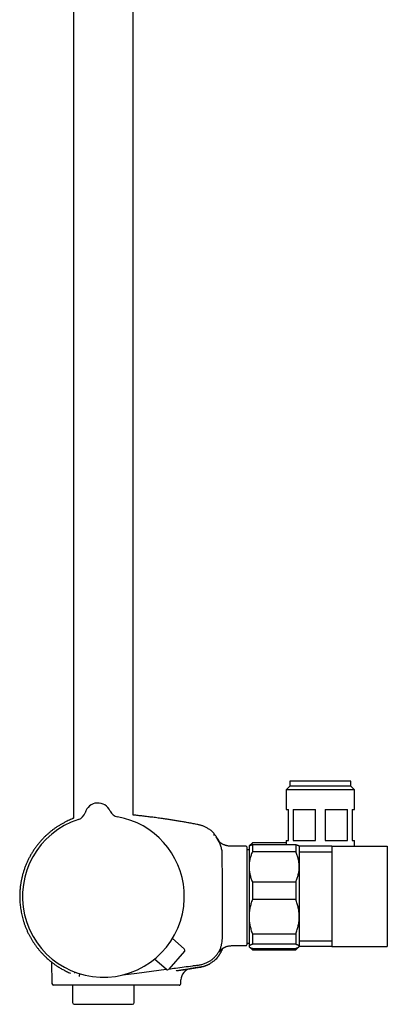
# Model space of a CAD drawing. Header units: millimetres. Extents: x 8 to 1577, y 12 to 2536.
# Tile 12 of 20: x 452 to 562, y 1373 to 1668. Entities that reach past the tile are written whole.
import ezdxf

# ---------------------------------------------------------------- set-up
doc = ezdxf.new("R2010")
doc.units = ezdxf.units.MM

msp = doc.modelspace()

# ---------------------------------------------------------------- linework, layer by layer
at = {"color": 7, "linetype": 'Continuous', "lineweight": 30}
for p, q in [((468.25, 1916.7), (468.25, 1429.02)), ((486.05, 1429.99), (486.05, 1915.42)), ((532.8, 1440.16), (532.8, 1438.66)), ((551.1, 1440.16), (532.8, 1440.16)), ((551.1, 1438.66), (551.1, 1440.16)), ((532.8, 1438.66), (531.7, 1437.56)), ((531.7, 1437.56), (531.7, 1431.66)), ((552.2, 1437.56), (531.7, 1437.56)), ((551.1, 1438.66), (532.8, 1438.66)), ((552.2, 1437.56), (551.1, 1438.66)), ((552.2, 1431.66), (552.2, 1437.56)), ((471.67, 1430.69), (471.67, 1430.69)), ((471.67, 1430.69), (471.67, 1430.69)), ((471.67, 1430.69), (471.67, 1430.69)), ((479.18, 1431.2), (479.18, 1431.2)), ((479.18, 1431.2), (479.18, 1431.2)), ((531.7, 1431.66), (532.45, 1431.66)), ((532.45, 1422.36), (532.45, 1431.66)), ((533.87, 1431.66), (540.53, 1431.66)), ((533.87, 1431.66), (533.87, 1422.36)), ((540.53, 1422.36), (540.53, 1431.66)), ((543.37, 1431.66), (550.03, 1431.66)), ((543.37, 1431.66), (543.37, 1422.36)), ((550.03, 1422.36), (550.03, 1431.66)), ((551.45, 1431.66), (552.2, 1431.66)), ((551.45, 1431.66), (551.45, 1422.36)), ((510.18, 1424.56), (510.18, 1424.56)), ((521.65, 1421.66), (520.74, 1420.75)), ((531.7, 1421.66), (521.65, 1421.66)), ((521.65, 1421.66), (521.65, 1421.65)), ((531.7, 1422.36), (531.7, 1421.17)), ((531.7, 1422.36), (532.45, 1422.36)), ((533.87, 1422.36), (540.53, 1422.36)), ((543.37, 1422.36), (550.03, 1422.36)), ((551.45, 1422.36), (552.2, 1422.36)), ((552.2, 1420.66), (552.2, 1422.36)), ((519.75, 1420.66), (516.15, 1420.66)), ((519.95, 1420.46), (519.95, 1391.17)), ((520.65, 1419.62), (519.95, 1419.62)), ((520.74, 1420.75), (520.65, 1420.66)), ((520.65, 1420.66), (520.65, 1414.52)), ((531.7, 1421.65), (521.65, 1421.65)), ((521.65, 1421.17), (521.65, 1419.01)), ((521.65, 1421.17), (534.65, 1421.17)), ((534.65, 1419.01), (521.65, 1419.01)), ((534.65, 1421.17), (534.65, 1419.01)), ((535.65, 1420.66), (535.56, 1420.75)), ((545.35, 1420.66), (535.65, 1420.66)), ((535.65, 1420.66), (535.65, 1414.52)), ((545.35, 1418.88), (535.65, 1418.88)), ((545.35, 1420.66), (545.35, 1390.66)), ((545.35, 1420.66), (561.95, 1420.66)), ((561.95, 1420.66), (561.95, 1390.66)), ((520.65, 1414.52), (520.65, 1399.61)), ((535.65, 1414.52), (535.65, 1399.61)), ((521.65, 1410.03), (521.65, 1404.71)), ((521.65, 1410.03), (534.65, 1410.03)), ((534.65, 1410.03), (534.65, 1404.71)), ((534.65, 1404.71), (521.65, 1404.71)), ((520.65, 1399.61), (520.65, 1390.75)), ((535.65, 1399.61), (535.65, 1390.75)), ((501.29, 1389.97), (497.79, 1393.08)), ((521.65, 1394.52), (534.65, 1394.52)), ((521.65, 1394.52), (521.65, 1391.35)), ((534.65, 1394.52), (534.65, 1391.35)), ((535.65, 1392.44), (545.35, 1392.44)), ((501.34, 1389.27), (496.67, 1383.92)), ((516.15, 1390.97), (519.75, 1390.97)), ((519.95, 1391.69), (520.65, 1391.69)), ((520.65, 1390.75), (520.65, 1390.66)), ((520.65, 1390.66), (520.74, 1390.57)), ((520.74, 1390.57), (521.65, 1389.66)), ((534.65, 1391.35), (521.65, 1391.35)), ((521.65, 1390.14), (534.65, 1390.14)), ((521.65, 1390.14), (521.65, 1389.66)), ((521.65, 1389.66), (534.65, 1389.66)), ((534.65, 1389.66), (535.56, 1390.57)), ((534.65, 1390.14), (534.65, 1389.66)), ((535.56, 1390.57), (535.65, 1390.66)), ((535.65, 1390.75), (535.65, 1390.66)), ((545.35, 1390.66), (535.65, 1390.66)), ((545.35, 1390.66), (561.95, 1390.66)), ((460.87, 1386.68), (460.88, 1386.68)), ((495.97, 1383.87), (492.41, 1386.91)), ((461.68, 1386.02), (461.79, 1379.65)), ((487.15, 1382.74), (495.93, 1383.9)), ((498.89, 1383.46), (499, 1383.48)), ((503.1, 1384.06), (503.24, 1384.09)), ((503.21, 1384.09), (503.27, 1384.1)), ((500.29, 1379.65), (500.31, 1380.7)), ((476.95, 1379.16), (462.29, 1379.16)), ((467.95, 1379.16), (467.95, 1373.92)), ((489.89, 1379.16), (476.95, 1379.16)), ((486.35, 1373.92), (486.35, 1379.16)), ((492.14, 1379.16), (489.89, 1379.16)), ((493.1, 1379.16), (492.14, 1379.16)), ((468.45, 1373.42), (485.85, 1373.42))]:
    msp.add_line(p, q, dxfattribs=at)
at = {"color": 7, "linetype": 'Continuous', "lineweight": 30, "flags": 128}
msp.add_lwpolyline([(482.85, 1382.17), (482.92, 1382.18), (487.15, 1382.74)], dxfattribs=at)
at = {"color": 7, "linetype": 'Continuous', "lineweight": 30}
for centre, radius, start, end in [((475.52, 1429.6), 4, 23.5966, 164.2044), ((468.78, 1431.51), 3, 287.9342, 344.1941), ((468.78, 1431.51), 3, 287.9268, 344.2029), ((481.93, 1432.4), 3, 203.6069, 259.8685), ((477.15, 1405.66), 24.17, 107.937, 3.9005), ((477.15, 1405.66), 24.17, 3.9005, 79.864), ((510.38, 1423.83), 0.2, 39.9752, 129.7284), ((519.75, 1420.46), 0.2, 0, 90), ((500.96, 1389.6), 0.5, 318.9005, 48.4005), ((519.75, 1391.17), 0.2, 270, 0), ((496.29, 1384.24), 0.5, 229.4005, 318.9005), ((503.81, 1380.64), 3.5, 99.818, 179.0001), ((462.29, 1379.66), 0.5, 181, 270), ((468.45, 1373.92), 0.5, 180, 270), ((485.85, 1373.92), 0.5, 270, 0)]:
    msp.add_arc(centre, radius, start, end, dxfattribs=at)
for points, knots in [([(468.25, 1429.02), (468.18, 1428.99), (467.86, 1428.87), (467.33, 1428.65), (466.66, 1428.35), (465.94, 1428), (465.18, 1427.61), (464.39, 1427.16), (463.62, 1426.68), (462.87, 1426.18), (462.16, 1425.67), (461.48, 1425.14), (460.82, 1424.59), (460.19, 1424.03), (459.53, 1423.4), (458.84, 1422.69), (458.14, 1421.91), (457.49, 1421.1), (456.87, 1420.29), (456.3, 1419.46), (455.76, 1418.61), (455.26, 1417.74), (454.79, 1416.86), (454.36, 1415.96), (453.97, 1415.04), (453.62, 1414.11), (453.3, 1413.16), (453.02, 1412.21), (452.82, 1411.42), (452.69, 1410.82), (452.6, 1410.38), (452.52, 1409.92), (452.44, 1409.44), (452.36, 1408.92), (452.3, 1408.37), (452.24, 1407.79), (452.2, 1407.19), (452.16, 1406.55), (452.15, 1405.88), (452.15, 1405.19), (452.17, 1404.46), (452.22, 1403.71), (452.3, 1402.93), (452.4, 1402.12), (452.53, 1401.32), (452.68, 1400.53), (452.86, 1399.75), (453.06, 1398.95), (453.3, 1398.14), (453.58, 1397.31), (453.89, 1396.49), (454.23, 1395.65), (454.62, 1394.81), (455.02, 1394.02), (455.44, 1393.26), (455.86, 1392.54), (456.32, 1391.82), (456.82, 1391.11), (457.34, 1390.4), (457.89, 1389.71), (458.46, 1389.04), (459.06, 1388.4), (459.68, 1387.77), (460.29, 1387.19), (460.7, 1386.84), (460.88, 1386.68)], [0, 0, 0, 0, 0.004595, 0.01922, 0.033453, 0.047578, 0.065402, 0.083051, 0.100525, 0.117821, 0.13494, 0.151579, 0.168045, 0.184338, 0.200458, 0.22113, 0.241503, 0.261578, 0.28135, 0.300821, 0.320166, 0.339498, 0.358818, 0.378125, 0.397421, 0.416702, 0.435967, 0.455217, 0.474451, 0.482861, 0.491339, 0.500309, 0.50984, 0.519933, 0.530586, 0.541802, 0.553578, 0.565917, 0.578817, 0.59228, 0.606305, 0.620891, 0.636039, 0.651748, 0.668018, 0.683072, 0.698576, 0.71453, 0.730932, 0.747782, 0.764766, 0.782181, 0.800027, 0.818302, 0.834143, 0.850292, 0.866749, 0.883512, 0.900582, 0.917956, 0.934616, 0.951545, 0.968742, 0.986207, 1, 1, 1, 1]), ([(505.36, 1427.14), (504.91, 1427.23), (504.01, 1427.4), (502.68, 1427.65), (501.38, 1427.88), (500.12, 1428.09), (498.89, 1428.3), (497.69, 1428.49), (496.52, 1428.67), (495.38, 1428.84), (494.11, 1429.02), (492.7, 1429.21), (491.17, 1429.41), (489.68, 1429.59), (488.23, 1429.76), (487.02, 1429.89), (486.3, 1429.96), (486.05, 1429.99)], [0, 0, 0, 0, 0.071061, 0.140248, 0.207678, 0.27346, 0.337696, 0.399371, 0.45973, 0.518849, 0.5768, 0.657689, 0.736498, 0.813381, 0.888467, 0.96187, 1, 1, 1, 1]), ([(510.18, 1424.56), (510.17, 1424.58), (510.03, 1424.72), (509.74, 1424.98), (509.33, 1425.33), (508.91, 1425.64), (508.49, 1425.91), (508.08, 1426.16), (507.66, 1426.37), (507.24, 1426.56), (506.86, 1426.72), (506.5, 1426.85), (506.14, 1426.96), (505.76, 1427.06), (505.5, 1427.11), (505.36, 1427.14)], [0, 0, 0, 0, 0.012612, 0.10983, 0.209092, 0.303334, 0.392267, 0.475871, 0.564875, 0.646899, 0.721952, 0.79005, 0.854794, 0.924669, 1, 1, 1, 1]), ([(510.27, 1424.35), (510.27, 1424.37), (510.27, 1424.41), (510.24, 1424.49), (510.21, 1424.53), (510.18, 1424.56)], [0, 0, 0, 0, 0.2626436, 0.5200708, 1, 1, 1, 1]), ([(510.25, 1423.87), (510.25, 1423.87), (510.25, 1423.9), (510.25, 1423.95), (510.26, 1424.06), (510.27, 1424.17), (510.27, 1424.26), (510.27, 1424.31), (510.27, 1424.33), (510.27, 1424.34), (510.27, 1424.34), (510.27, 1424.34), (510.27, 1424.34), (510.27, 1424.34), (510.27, 1424.34), (510.27, 1424.34), (510.27, 1424.34), (510.27, 1424.34), (510.27, 1424.34), (510.27, 1424.34), (510.27, 1424.34), (510.27, 1424.34), (510.27, 1424.34), (510.27, 1424.34), (510.27, 1424.34), (510.27, 1424.34), (510.27, 1424.34)], [0, 0, 0, 0, 0.008838, 0.084952, 0.22087, 0.46358, 0.618032, 0.772485, 0.908403, 0.916776, 0.925148, 0.933482, 0.941546, 0.945649, 0.949667, 0.953601, 0.957452, 0.961218, 0.965047, 0.968808, 0.973054, 0.977783, 0.982997, 0.988694, 0.994875, 1, 1, 1, 1]), ([(510.26, 1423.98), (510.26, 1424), (510.26, 1424.08), (510.27, 1424.17), (510.27, 1424.26), (510.27, 1424.31), (510.27, 1424.33), (510.27, 1424.34), (510.27, 1424.34), (510.27, 1424.34), (510.27, 1424.34), (510.27, 1424.34), (510.27, 1424.34), (510.27, 1424.34), (510.27, 1424.34), (510.27, 1424.34), (510.27, 1424.35), (510.27, 1424.35), (510.27, 1424.35), (510.27, 1424.35), (510.27, 1424.35), (510.27, 1424.35), (510.27, 1424.35), (510.27, 1424.35), (510.27, 1424.35), (510.27, 1424.35), (510.27, 1424.36), (510.27, 1424.36), (510.27, 1424.36), (510.27, 1424.36)], [0, 0, 0, 0, 0.084912, 0.353806, 0.524922, 0.696037, 0.846619, 0.855895, 0.865171, 0.874404, 0.883338, 0.887883, 0.892335, 0.896694, 0.90096, 0.905132, 0.909374, 0.913542, 0.918246, 0.923485, 0.929261, 0.935574, 0.942422, 0.949806, 0.958548, 0.967938, 0.977977, 0.988664, 1, 1, 1, 1]), ([(511.79, 1422), (511.77, 1422.05), (511.67, 1422.27), (511.47, 1422.64), (511.18, 1423.09), (510.88, 1423.54), (510.65, 1423.82), (510.53, 1423.96)], [0, 0, 0, 0, 0.074873, 0.305391, 0.536472, 0.768036, 1, 1, 1, 1]), ([(512.69, 1405.66), (512.69, 1408.69), (512.69, 1411.92), (512.67, 1415.34), (512.67, 1415.91), (512.67, 1416.48), (512.67, 1417.05), (512.66, 1417.62), (512.67, 1418.19), (512.65, 1418.76), (512.59, 1419.33), (512.48, 1419.89), (512.34, 1420.44), (512.16, 1420.98), (511.94, 1421.51), (511.69, 1422.02), (511.4, 1422.51), (511.07, 1422.98), (510.83, 1423.28), (510.71, 1423.42)], [0, 0, 0, 0, 0.4998305, 0.531076, 0.5623212, 0.5935655, 0.6248075, 0.6560574, 0.6873115, 0.7185409, 0.7497758, 0.7810382, 0.8123044, 0.8435757, 0.8748535, 0.9061361, 0.9374213, 0.9687084, 1, 1, 1, 1]), ([(516.15, 1420.66), (515.98, 1420.66), (515.64, 1420.66), (515.16, 1420.67), (514.72, 1420.71), (514.34, 1420.76), (514.02, 1420.83), (513.76, 1420.9), (513.52, 1420.97), (513.31, 1421.05), (513.08, 1421.14), (512.82, 1421.26), (512.55, 1421.4), (512.32, 1421.55), (512.14, 1421.68), (511.99, 1421.81), (511.86, 1421.94), (511.74, 1422.06), (511.63, 1422.18), (511.55, 1422.27), (511.5, 1422.33), (511.48, 1422.36)], [0, 0, 0, 0, 0.099374, 0.190852, 0.274999, 0.352147, 0.408869, 0.461014, 0.508074, 0.549581, 0.588939, 0.651845, 0.710738, 0.765215, 0.804069, 0.84194, 0.879231, 0.914396, 0.946248, 0.975153, 1, 1, 1, 1]), ([(521.65, 1419.01), (521.58, 1418.84), (521.43, 1418.5), (521.24, 1417.97), (521.07, 1417.44), (520.93, 1416.9), (520.81, 1416.35), (520.73, 1415.79), (520.67, 1415.23), (520.65, 1414.81), (520.65, 1414.57), (520.65, 1414.52)], [0, 0, 0, 0, 0.119246, 0.238489, 0.358338, 0.478183, 0.600299, 0.722411, 0.845493, 0.968574, 1, 1, 1, 1]), ([(520.74, 1420.75), (520.74, 1420.75), (520.76, 1420.77), (520.82, 1420.81), (520.92, 1420.88), (521.05, 1420.95), (521.19, 1421.01), (521.33, 1421.06), (521.48, 1421.12), (521.59, 1421.15), (521.65, 1421.17)], [0, 0, 0, 0, 0.017203, 0.142914, 0.312702, 0.482782, 0.611892, 0.741004, 0.870501, 1, 1, 1, 1]), ([(521.65, 1421.65), (521.58, 1421.56), (521.43, 1421.4), (521.26, 1421.18), (521.17, 1421.04), (521.14, 1420.99)], [0, 0, 0, 0, 0.377593, 0.755175, 1, 1, 1, 1]), ([(534.65, 1421.17), (534.72, 1421.15), (534.87, 1421.1), (535.07, 1421.03), (535.24, 1420.95), (535.38, 1420.88), (535.49, 1420.81), (535.54, 1420.76), (535.56, 1420.75)], [0, 0, 0, 0, 0.172899, 0.346233, 0.519805, 0.695339, 0.871185, 1, 1, 1, 1]), ([(535.65, 1414.52), (535.65, 1414.57), (535.65, 1414.8), (535.63, 1415.21), (535.58, 1415.76), (535.49, 1416.3), (535.38, 1416.85), (535.24, 1417.39), (535.07, 1417.94), (534.87, 1418.48), (534.72, 1418.84), (534.65, 1419.01)], [0, 0, 0, 0, 0.031426, 0.150353, 0.269282, 0.389133, 0.508986, 0.631385, 0.753788, 0.876892, 1, 1, 1, 1]), ([(520.65, 1414.52), (520.65, 1414.34), (520.66, 1413.96), (520.71, 1413.4), (520.79, 1412.84), (520.9, 1412.27), (521.05, 1411.71), (521.22, 1411.15), (521.42, 1410.59), (521.57, 1410.22), (521.65, 1410.03)], [0, 0, 0, 0, 0.1226185, 0.2452381, 0.3688779, 0.4925208, 0.6189959, 0.7454751, 0.8727355, 1, 1, 1, 1]), ([(534.65, 1410.03), (534.72, 1410.21), (534.87, 1410.57), (535.07, 1411.11), (535.24, 1411.66), (535.38, 1412.22), (535.5, 1412.78), (535.59, 1413.36), (535.64, 1413.94), (535.65, 1414.33), (535.65, 1414.52)], [0, 0, 0, 0, 0.122973, 0.245942, 0.369581, 0.493217, 0.619375, 0.745529, 0.872765, 1, 1, 1, 1]), ([(496.75, 1384), (497.4, 1384.09), (499.76, 1384.4), (502.45, 1384.75), (504.82, 1385.07), (505.83, 1385.19), (506.85, 1385.4), (507.81, 1385.74), (508.67, 1386.17), (509.44, 1386.68), (510.16, 1387.28), (510.8, 1387.95), (511.36, 1388.69), (511.83, 1389.49), (512.2, 1390.34), (512.47, 1391.23), (512.64, 1392.14), (512.69, 1393.06), (512.68, 1393.97), (512.7, 1398.17), (512.7, 1402.06), (512.69, 1405.66)], [0, 0, 0, 0, 0.060255, 0.215438, 0.245898, 0.276592, 0.308111, 0.340065, 0.36787, 0.395778, 0.423759, 0.45177, 0.479775, 0.507756, 0.535726, 0.563706, 0.591719, 0.619819, 0.647144, 0.674244, 1, 1, 1, 1]), ([(521.65, 1404.71), (521.58, 1404.51), (521.43, 1404.1), (521.23, 1403.49), (521.06, 1402.86), (520.91, 1402.23), (520.8, 1401.59), (520.71, 1400.93), (520.66, 1400.27), (520.65, 1399.83), (520.65, 1399.61)], [0, 0, 0, 0, 0.1229729, 0.2459423, 0.3695815, 0.4932168, 0.6193748, 0.7455295, 0.8727654, 1, 1, 1, 1]), ([(535.65, 1399.61), (535.65, 1399.67), (535.65, 1399.94), (535.63, 1400.41), (535.58, 1401.03), (535.49, 1401.64), (535.38, 1402.26), (535.24, 1402.88), (535.07, 1403.49), (534.87, 1404.1), (534.72, 1404.51), (534.65, 1404.71)], [0, 0, 0, 0, 0.034085, 0.152946, 0.271869, 0.390736, 0.511535, 0.632337, 0.754871, 0.877452, 1, 1, 1, 1]), ([(520.65, 1399.61), (520.65, 1399.55), (520.65, 1399.29), (520.67, 1398.82), (520.72, 1398.2), (520.81, 1397.59), (520.92, 1396.97), (521.06, 1396.35), (521.23, 1395.73), (521.43, 1395.12), (521.58, 1394.72), (521.65, 1394.52)], [0, 0, 0, 0, 0.034085, 0.152699, 0.271315, 0.390844, 0.510376, 0.632431, 0.75449, 0.877243, 1, 1, 1, 1]), ([(534.65, 1394.52), (534.72, 1394.72), (534.87, 1395.12), (535.07, 1395.74), (535.24, 1396.36), (535.38, 1397), (535.5, 1397.64), (535.59, 1398.29), (535.64, 1398.95), (535.65, 1399.39), (535.65, 1399.61)], [0, 0, 0, 0, 0.122973, 0.245942, 0.369581, 0.493217, 0.619247, 0.745935, 0.87262, 1, 1, 1, 1]), ([(511.2, 1387.41), (511.21, 1387.41), (511.21, 1387.41), (511.22, 1387.42), (511.23, 1387.44), (511.24, 1387.45), (511.25, 1387.46), (511.26, 1387.48), (511.28, 1387.5), (511.29, 1387.52), (511.31, 1387.54), (511.33, 1387.57), (511.35, 1387.59), (511.37, 1387.62), (511.39, 1387.65), (511.42, 1387.68), (511.44, 1387.72), (511.47, 1387.75), (511.49, 1387.78), (511.52, 1387.82), (511.55, 1387.86), (511.58, 1387.9), (511.61, 1387.94), (511.63, 1387.98), (511.66, 1388.01), (511.68, 1388.04), (511.7, 1388.07), (511.72, 1388.09), (511.74, 1388.13), (511.77, 1388.18), (511.81, 1388.22), (511.85, 1388.28), (511.89, 1388.36), (511.95, 1388.44), (512.01, 1388.54), (512.07, 1388.65), (512.14, 1388.76), (512.21, 1388.88), (512.28, 1389.02), (512.36, 1389.16), (512.43, 1389.31), (512.51, 1389.47), (512.58, 1389.63), (512.65, 1389.81), (512.72, 1389.98), (512.76, 1390.09), (512.78, 1390.14)], [0, 0, 0, 0, 0.051434, 0.100759, 0.147976, 0.193085, 0.236087, 0.276983, 0.315772, 0.356009, 0.3937, 0.428847, 0.46145, 0.491513, 0.517643, 0.541501, 0.56309, 0.582417, 0.59949, 0.61432, 0.626926, 0.637336, 0.645604, 0.650463, 0.654268, 0.657215, 0.658492, 0.659732, 0.662533, 0.666172, 0.670862, 0.676703, 0.686365, 0.698225, 0.712319, 0.728666, 0.747279, 0.768167, 0.791335, 0.816788, 0.84453, 0.873317, 0.904217, 0.937232, 0.972363, 1, 1, 1, 1]), ([(511.8, 1389.13), (511.8, 1389.13), (511.8, 1389.13), (511.8, 1389.14), (511.81, 1389.15), (511.83, 1389.17), (511.85, 1389.21), (511.88, 1389.25), (511.91, 1389.29), (511.95, 1389.34), (511.99, 1389.39), (512.03, 1389.44), (512.08, 1389.5), (512.15, 1389.59), (512.24, 1389.68), (512.34, 1389.78), (512.44, 1389.87), (512.54, 1389.96), (512.64, 1390.04), (512.76, 1390.13), (512.87, 1390.2), (512.97, 1390.26), (513.05, 1390.31), (513.13, 1390.36), (513.21, 1390.4), (513.31, 1390.45), (513.44, 1390.51), (513.61, 1390.59), (513.83, 1390.68), (514.1, 1390.77), (514.43, 1390.85), (514.8, 1390.91), (515.21, 1390.95), (515.67, 1390.97), (515.98, 1390.97), (516.15, 1390.97)], [0, 0, 0, 0, 0.024776, 0.0474641, 0.070186, 0.0981662, 0.1316322, 0.1672264, 0.1985398, 0.2255032, 0.2482387, 0.2669246, 0.2875584, 0.3102966, 0.3356354, 0.3639278, 0.3846214, 0.4066587, 0.4290932, 0.4519353, 0.4745797, 0.4933714, 0.5069048, 0.5200681, 0.5329307, 0.5492644, 0.5716728, 0.6000564, 0.6341382, 0.6803406, 0.7325318, 0.7904213, 0.8540743, 0.9237876, 1, 1, 1, 1]), ([(521.65, 1391.35), (521.58, 1391.33), (521.43, 1391.28), (521.23, 1391.21), (521.06, 1391.13), (520.91, 1391.06), (520.8, 1390.98), (520.71, 1390.9), (520.66, 1390.82), (520.65, 1390.77), (520.65, 1390.75)], [0, 0, 0, 0, 0.122973, 0.245942, 0.369581, 0.493217, 0.619247, 0.745935, 0.87262, 1, 1, 1, 1]), ([(520.65, 1390.75), (520.65, 1390.74), (520.65, 1390.71), (520.67, 1390.65), (520.72, 1390.58), (520.81, 1390.5), (520.92, 1390.43), (521.06, 1390.36), (521.23, 1390.28), (521.43, 1390.21), (521.58, 1390.16), (521.65, 1390.14)], [0, 0, 0, 0, 0.034085, 0.152946, 0.271869, 0.390736, 0.511535, 0.632337, 0.754871, 0.877452, 1, 1, 1, 1]), ([(535.65, 1390.75), (535.65, 1390.75), (535.65, 1390.78), (535.63, 1390.84), (535.58, 1390.91), (535.49, 1390.99), (535.38, 1391.06), (535.24, 1391.13), (535.07, 1391.21), (534.87, 1391.28), (534.72, 1391.33), (534.65, 1391.35)], [0, 0, 0, 0, 0.034085, 0.1527, 0.271316, 0.392046, 0.512882, 0.633735, 0.754489, 0.877243, 1, 1, 1, 1]), ([(534.65, 1390.14), (534.72, 1390.16), (534.87, 1390.21), (535.07, 1390.29), (535.24, 1390.36), (535.38, 1390.43), (535.5, 1390.51), (535.59, 1390.59), (535.64, 1390.67), (535.65, 1390.72), (535.65, 1390.75)], [0, 0, 0, 0, 0.122898, 0.246192, 0.369483, 0.494367, 0.619247, 0.745935, 0.87262, 1, 1, 1, 1]), ([(460.87, 1386.68), (460.87, 1386.68), (460.87, 1386.69), (460.89, 1386.67), (460.93, 1386.63), (461, 1386.58), (461.03, 1386.55)], [0, 0, 0, 0, 0.000059, 0.33541, 0.668297, 1, 1, 1, 1]), ([(461.03, 1386.55), (461.06, 1386.52), (461.13, 1386.47), (461.26, 1386.35), (461.42, 1386.23), (461.6, 1386.08), (461.82, 1385.91), (462.09, 1385.71), (462.41, 1385.47), (462.77, 1385.22), (463.16, 1384.95), (463.58, 1384.68), (464.03, 1384.39), (464.51, 1384.11), (465.02, 1383.82), (465.55, 1383.53), (466.12, 1383.25), (466.7, 1382.97), (467.12, 1382.79), (467.33, 1382.7)], [0, 0, 0, 0, 0.050559, 0.100709, 0.150567, 0.200237, 0.249811, 0.311763, 0.37382, 0.436086, 0.498641, 0.561324, 0.623954, 0.686559, 0.749161, 0.811784, 0.874449, 0.937179, 1, 1, 1, 1]), ([(511.2, 1387.41), (511.13, 1387.33), (510.93, 1387.09), (510.58, 1386.74), (510.14, 1386.35), (509.67, 1385.99), (509.19, 1385.68), (508.86, 1385.5), (508.7, 1385.41)], [0, 0, 0, 0, 0.101135, 0.283942, 0.466739, 0.649497, 0.832177, 1, 1, 1, 1]), ([(498.96, 1383.47), (499.06, 1383.48), (499.35, 1383.53), (499.84, 1383.6), (500.42, 1383.69), (500.99, 1383.77), (501.56, 1383.86), (502.13, 1383.94), (502.7, 1384.03), (503.25, 1384.11), (503.78, 1384.19), (504.28, 1384.27), (504.76, 1384.34), (505.21, 1384.41), (505.63, 1384.47), (506.04, 1384.53), (506.41, 1384.6), (506.76, 1384.67), (507.08, 1384.76), (507.37, 1384.85), (507.64, 1384.94), (507.88, 1385.03), (508.1, 1385.12), (508.29, 1385.2), (508.45, 1385.28), (508.59, 1385.35), (508.71, 1385.41), (508.8, 1385.46), (508.88, 1385.5), (508.93, 1385.53), (508.94, 1385.54), (508.95, 1385.54)], [0, 0, 0, 0, 0.016673, 0.049837, 0.082638, 0.114438, 0.145302, 0.179335, 0.212385, 0.244585, 0.276082, 0.307033, 0.337604, 0.367966, 0.398292, 0.42876, 0.459548, 0.490826, 0.522753, 0.555476, 0.589132, 0.623848, 0.659743, 0.69692, 0.735476, 0.775497, 0.81706, 0.860233, 0.905079, 0.951651, 1, 1, 1, 1]), ([(498.96, 1383.47), (498.98, 1383.47), (499.19, 1383.5), (499.54, 1383.55), (500.01, 1383.62), (500.45, 1383.69), (500.86, 1383.74), (501.24, 1383.8), (501.58, 1383.85), (501.9, 1383.9), (502.19, 1383.94), (502.44, 1383.97), (502.66, 1384.01), (502.85, 1384.03), (503, 1384.06), (503.12, 1384.07), (503.21, 1384.09), (503.27, 1384.1), (503.28, 1384.1), (503.28, 1384.1)], [0, 0, 0, 0, 0.009556, 0.071771, 0.133811, 0.195769, 0.257774, 0.319542, 0.381427, 0.443547, 0.505408, 0.567266, 0.629235, 0.691171, 0.75297, 0.814747, 0.876719, 0.93843, 1, 1, 1, 1]), ([(503.28, 1384.1), (503.28, 1384.1), (503.28, 1384.1), (503.25, 1384.09), (503.24, 1384.09)], [0, 0, 0, 0, 0.732279, 1, 1, 1, 1]), ([(508.28, 1385.2), (508.23, 1385.18), (508, 1385.07), (507.59, 1384.91), (507.03, 1384.73), (506.44, 1384.59), (505.82, 1384.49), (505.19, 1384.39), (504.55, 1384.29), (503.92, 1384.19), (503.49, 1384.13), (503.28, 1384.1)], [0, 0, 0, 0, 0.031447, 0.145681, 0.259801, 0.37378, 0.499017, 0.624234, 0.749476, 0.874732, 1, 1, 1, 1]), ([(508.28, 1385.2), (508.28, 1385.2), (508.34, 1385.23), (508.45, 1385.28), (508.59, 1385.35), (508.71, 1385.41), (508.8, 1385.46), (508.88, 1385.5), (508.93, 1385.53), (508.94, 1385.54), (508.95, 1385.54)], [0, 0, 0, 0, 0.00081, 0.127921, 0.259862, 0.396886, 0.539219, 0.687065, 0.840605, 1, 1, 1, 1]), ([(468.64, 1382.69), (468.64, 1382.69), (468.64, 1382.69), (468.64, 1382.69), (468.64, 1382.69), (468.64, 1382.7), (468.64, 1382.7), (468.64, 1382.7), (468.64, 1382.7), (468.64, 1382.7), (468.64, 1382.7), (468.64, 1382.71), (468.64, 1382.71), (468.64, 1382.71), (468.64, 1382.71), (468.63, 1382.71), (468.63, 1382.72), (468.63, 1382.73), (468.63, 1382.75), (468.62, 1382.78), (468.62, 1382.79), (468.62, 1382.8), (468.62, 1382.8), (468.62, 1382.81), (468.62, 1382.81), (468.62, 1382.82), (468.62, 1382.83), (468.62, 1382.85), (468.62, 1382.88), (468.63, 1382.91), (468.63, 1382.93), (468.64, 1382.94), (468.64, 1382.95), (468.64, 1382.95), (468.64, 1382.95), (468.64, 1382.96), (468.64, 1382.96), (468.64, 1382.96), (468.64, 1382.97), (468.64, 1382.97), (468.64, 1382.97), (468.65, 1382.97), (468.65, 1382.97), (468.65, 1382.97), (468.65, 1382.98), (468.65, 1382.98), (468.65, 1382.98), (468.65, 1382.98), (468.65, 1382.98), (468.65, 1382.99), (468.65, 1382.99), (468.66, 1382.99), (468.66, 1383), (468.66, 1383.01), (468.67, 1383.02), (468.67, 1383.03), (468.67, 1383.03)], [0, 0, 0, 0, 0.011697, 0.022651, 0.032862, 0.042329, 0.051054, 0.059036, 0.066275, 0.072259, 0.07762, 0.082413, 0.087125, 0.09187, 0.096647, 0.113972, 0.131672, 0.149442, 0.244633, 0.339805, 0.350487, 0.361258, 0.372199, 0.383309, 0.394589, 0.405816, 0.416536, 0.488319, 0.566473, 0.642332, 0.718191, 0.730302, 0.742524, 0.755186, 0.768313, 0.781903, 0.789257, 0.79599, 0.8021, 0.807587, 0.811462, 0.815048, 0.818922, 0.823181, 0.829285, 0.836038, 0.84344, 0.851144, 0.858705, 0.86612, 0.87339, 0.886339, 0.898862, 0.911329, 0.996337, 1, 1, 1, 1]), ([(470.24, 1382.49), (470.24, 1382.49), (470.24, 1382.49), (470.23, 1382.49), (470.22, 1382.48), (470.2, 1382.47), (470.19, 1382.47), (470.19, 1382.46), (470.18, 1382.45), (470.17, 1382.45), (470.16, 1382.44), (470.15, 1382.44), (470.14, 1382.43), (470.13, 1382.42), (470.13, 1382.42), (470.12, 1382.41), (470.11, 1382.41), (470.1, 1382.4), (470.09, 1382.39), (470.08, 1382.38), (470.08, 1382.37), (470.07, 1382.37), (470.06, 1382.36), (470.06, 1382.35), (470.05, 1382.35), (470.04, 1382.34), (470.04, 1382.33), (470.03, 1382.33), (470.03, 1382.32), (470.02, 1382.31), (470.02, 1382.31), (470.01, 1382.3), (470, 1382.29), (470, 1382.28), (469.99, 1382.27), (469.99, 1382.26), (469.98, 1382.26), (469.98, 1382.25), (469.97, 1382.24), (469.97, 1382.24), (469.97, 1382.23), (469.96, 1382.22), (469.96, 1382.21), (469.96, 1382.21), (469.95, 1382.2), (469.95, 1382.19), (469.94, 1382.18), (469.94, 1382.17), (469.94, 1382.16), (469.93, 1382.16), (469.93, 1382.15), (469.93, 1382.14), (469.93, 1382.13), (469.92, 1382.13), (469.92, 1382.12), (469.92, 1382.11), (469.92, 1382.1), (469.92, 1382.1), (469.91, 1382.09), (469.91, 1382.08), (469.91, 1382.07), (469.91, 1382.06), (469.91, 1382.05), (469.9, 1382.05), (469.9, 1382.04), (469.9, 1382.03), (469.9, 1382.03), (469.9, 1382.02), (469.9, 1382.01), (469.9, 1382), (469.9, 1382), (469.9, 1381.99), (469.9, 1381.98), (469.9, 1381.97), (469.89, 1381.96), (469.89, 1381.96), (469.89, 1381.95), (469.89, 1381.94), (469.89, 1381.93), (469.89, 1381.93), (469.89, 1381.92), (469.89, 1381.92), (469.89, 1381.91), (469.89, 1381.9), (469.89, 1381.9), (469.89, 1381.89), (469.89, 1381.88), (469.9, 1381.87), (469.9, 1381.86), (469.9, 1381.86), (469.9, 1381.85), (469.9, 1381.85), (469.9, 1381.84), (469.9, 1381.83), (469.9, 1381.83), (469.9, 1381.82), (469.9, 1381.82), (469.9, 1381.81), (469.9, 1381.81), (469.9, 1381.8), (469.9, 1381.79), (469.91, 1381.79), (469.91, 1381.78), (469.91, 1381.78), (469.91, 1381.77), (469.91, 1381.77), (469.91, 1381.76), (469.91, 1381.76), (469.91, 1381.75), (469.91, 1381.75), (469.91, 1381.74), (469.91, 1381.74), (469.92, 1381.73), (469.92, 1381.73), (469.92, 1381.72), (469.92, 1381.71), (469.93, 1381.7)], [0, 0, 0, 0, 0.001068, 0.0089, 0.024565, 0.032398, 0.04023, 0.048063, 0.055895, 0.063728, 0.07156, 0.079393, 0.087225, 0.095058, 0.102891, 0.110723, 0.118556, 0.126388, 0.142053, 0.149886, 0.157718, 0.165551, 0.173383, 0.181216, 0.189048, 0.196881, 0.204713, 0.212546, 0.220378, 0.228211, 0.236043, 0.243876, 0.259541, 0.267373, 0.275206, 0.283038, 0.290871, 0.298703, 0.306536, 0.314368, 0.322201, 0.330033, 0.337866, 0.345698, 0.353531, 0.369196, 0.377028, 0.384861, 0.392693, 0.400526, 0.408358, 0.416191, 0.424023, 0.431856, 0.439688, 0.447521, 0.455353, 0.463186, 0.471019, 0.486684, 0.494516, 0.502349, 0.510181, 0.518014, 0.525846, 0.533679, 0.541511, 0.549344, 0.557176, 0.565009, 0.572841, 0.580674, 0.588506, 0.604171, 0.612004, 0.619836, 0.627669, 0.635501, 0.643334, 0.651166, 0.658999, 0.666831, 0.674664, 0.682496, 0.690329, 0.698161, 0.713826, 0.721659, 0.729491, 0.737324, 0.745156, 0.752989, 0.760821, 0.768654, 0.776486, 0.784319, 0.792151, 0.799984, 0.807816, 0.815649, 0.831314, 0.839147, 0.846979, 0.854812, 0.862644, 0.870477, 0.878309, 0.886142, 0.893974, 0.901807, 0.909639, 0.917472, 0.925304, 0.936269, 0.947235, 1, 1, 1, 1]), ([(499.79, 1379.16), (499.79, 1379.16), (499.79, 1379.16), (499.76, 1379.16), (499.7, 1379.16), (499.59, 1379.16), (499.44, 1379.16), (499.25, 1379.16), (499.02, 1379.16), (498.75, 1379.16), (498.45, 1379.16), (498.1, 1379.16), (497.72, 1379.16), (497.32, 1379.16), (496.92, 1379.16), (496.52, 1379.16), (496.1, 1379.16), (495.66, 1379.16), (495.19, 1379.16), (494.7, 1379.16), (494.19, 1379.16), (493.66, 1379.16), (493.29, 1379.16), (493.1, 1379.16)], [0, 0, 0, 0, 0.011596, 0.065542, 0.119572, 0.174652, 0.229786, 0.284964, 0.340185, 0.395455, 0.449799, 0.504225, 0.558632, 0.612927, 0.656287, 0.699586, 0.742837, 0.786063, 0.829292, 0.87179, 0.914371, 0.957087, 1, 1, 1, 1]), ([(499.79, 1379.16), (499.83, 1379.16), (499.9, 1379.17), (499.99, 1379.2), (500.06, 1379.24), (500.12, 1379.28), (500.17, 1379.33), (500.23, 1379.41), (500.28, 1379.52), (500.29, 1379.61), (500.29, 1379.65)], [0, 0, 0, 0, 0.1528834, 0.2821812, 0.3821738, 0.4555605, 0.5498884, 0.6755263, 0.828302, 1, 1, 1, 1])]:
    msp.add_open_spline(points, degree=3, knots=knots, dxfattribs=at)

doc.saveas('drawing.dxf')
